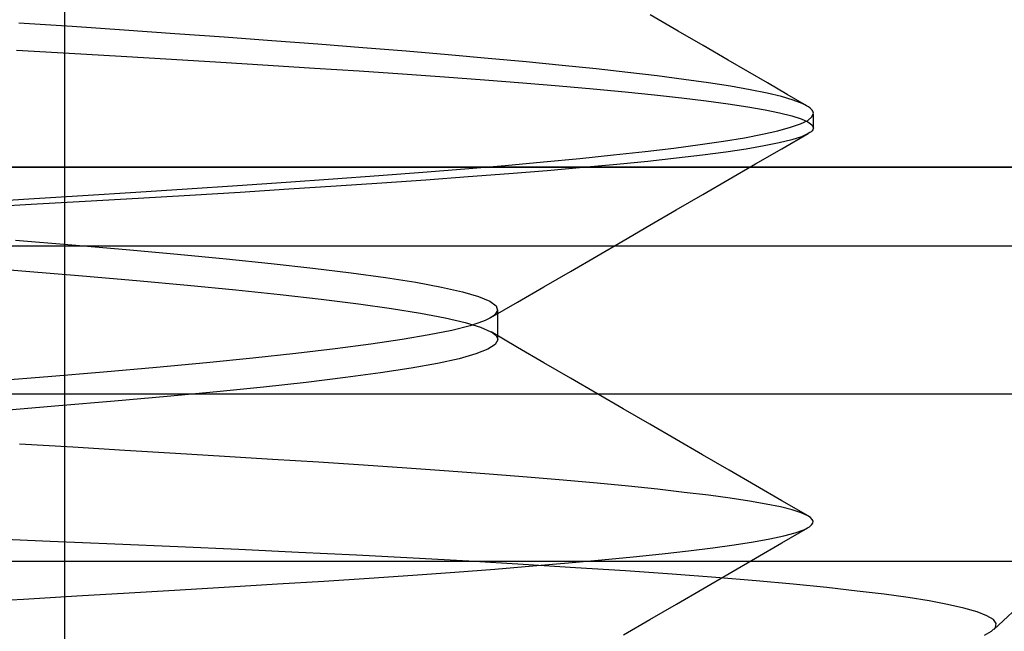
# Model space of a CAD drawing. Header units: millimetres. Extents: x 0 to 93, y -50 to 1.2.
# Tile 134 of 137: x 86.1 to 87.3, y -1.6 to -0.8. Entities that reach past the tile are written whole.
import ezdxf

# ---------------------------------------------------------------- set-up
doc = ezdxf.new("R2010")
doc.units = ezdxf.units.MM
doc.layers.add('MAIN-1', color=7, linetype='Continuous')
doc.layers.add('MAIN-2', color=7, linetype='Continuous')

msp = doc.modelspace()

# ---------------------------------------------------------------- linework, layer by layer
at = {"layer": 'MAIN-1'}
msp.add_line((90.5, -1), (2.5, -1), dxfattribs=at)
at = {"layer": 'MAIN-2'}
for p, q in [((86.1505, -9), (86.1505, 0)), ((87.3287, -1.5867), (88.51, -0.4852)), ((86.9287, -0.8274), (86.8932, -0.8067)), ((86.1598, -0.8216), (86.0924, -0.817)), ((86.1598, -0.8216), (86.0924, -0.817)), ((86.2258, -0.8261), (86.1598, -0.8216)), ((86.2258, -0.8261), (86.1598, -0.8216)), ((86.2902, -0.8306), (86.2258, -0.8261)), ((86.2902, -0.8306), (86.2258, -0.8261)), ((86.3526, -0.8351), (86.2902, -0.8306)), ((86.3526, -0.8351), (86.2902, -0.8306)), ((86.413, -0.8395), (86.3526, -0.8351)), ((86.413, -0.8395), (86.3526, -0.8351)), ((86.9602, -0.8457), (86.9287, -0.8274)), ((86.4715, -0.844), (86.413, -0.8395)), ((86.4715, -0.844), (86.413, -0.8395)), ((86.5284, -0.8484), (86.4715, -0.844)), ((86.5284, -0.8484), (86.4715, -0.844)), ((86.5835, -0.8529), (86.5284, -0.8484)), ((86.5835, -0.8529), (86.5284, -0.8484)), ((86.9918, -0.864), (86.9602, -0.8457)), ((86.0894, -0.8514), (86.1563, -0.8552)), ((86.0894, -0.8514), (86.1563, -0.8552)), ((86.1563, -0.8552), (86.222, -0.859)), ((86.1563, -0.8552), (86.222, -0.859)), ((86.222, -0.859), (86.2861, -0.8628)), ((86.222, -0.859), (86.2861, -0.8628)), ((86.6367, -0.8574), (86.5835, -0.8529)), ((86.6367, -0.8574), (86.5835, -0.8529)), ((86.6876, -0.8619), (86.6367, -0.8574)), ((86.6876, -0.8619), (86.6367, -0.8574)), ((86.2861, -0.8628), (86.3484, -0.8666)), ((86.2861, -0.8628), (86.3484, -0.8666)), ((86.3484, -0.8666), (86.4087, -0.8703)), ((86.3484, -0.8666), (86.4087, -0.8703)), ((86.4087, -0.8703), (86.4672, -0.8741)), ((86.4087, -0.8703), (86.4672, -0.8741)), ((86.4672, -0.8741), (86.524, -0.8778)), ((86.4672, -0.8741), (86.524, -0.8778)), ((86.7359, -0.8663), (86.6876, -0.8619)), ((86.7359, -0.8663), (86.6876, -0.8619)), ((86.7816, -0.8708), (86.7359, -0.8663)), ((86.7816, -0.8708), (86.7359, -0.8663)), ((86.8245, -0.8752), (86.7816, -0.8708)), ((86.8245, -0.8752), (86.7816, -0.8708)), ((87.0167, -0.8786), (86.9918, -0.864)), ((86.524, -0.8778), (86.579, -0.8816)), ((86.524, -0.8778), (86.579, -0.8816)), ((86.579, -0.8816), (86.6321, -0.8854)), ((86.579, -0.8816), (86.6321, -0.8854)), ((86.6321, -0.8854), (86.683, -0.8892)), ((86.6321, -0.8854), (86.683, -0.8892)), ((86.8645, -0.8796), (86.8245, -0.8752)), ((86.8645, -0.8796), (86.8245, -0.8752)), ((86.9017, -0.8841), (86.8645, -0.8796)), ((86.9017, -0.8841), (86.8645, -0.8796)), ((86.9358, -0.8885), (86.9017, -0.8841)), ((86.9358, -0.8885), (86.9017, -0.8841)), ((87.0417, -0.8931), (87.0167, -0.8786)), ((86.683, -0.8892), (86.7316, -0.893)), ((86.683, -0.8892), (86.7316, -0.893)), ((86.7316, -0.893), (86.7775, -0.8968)), ((86.7316, -0.893), (86.7775, -0.8968)), ((86.7775, -0.8968), (86.8207, -0.9007)), ((86.7775, -0.8968), (86.8207, -0.9007)), ((86.9669, -0.8929), (86.9358, -0.8885)), ((86.9669, -0.8929), (86.9358, -0.8885)), ((86.9949, -0.8973), (86.9669, -0.8929)), ((86.9949, -0.8973), (86.9669, -0.8929)), ((87.0197, -0.9017), (86.9949, -0.8973)), ((87.0197, -0.9017), (86.9949, -0.8973)), ((87.0667, -0.9076), (87.0417, -0.8931)), ((86.8207, -0.9007), (86.8611, -0.9045)), ((86.8207, -0.9007), (86.8611, -0.9045)), ((86.8611, -0.9045), (86.8984, -0.9083)), ((86.8611, -0.9045), (86.8984, -0.9083)), ((86.8984, -0.9083), (86.9327, -0.9121)), ((86.8984, -0.9083), (86.9327, -0.9121)), ((87.0412, -0.9061), (87.0197, -0.9017)), ((87.0412, -0.9061), (87.0197, -0.9017)), ((87.0595, -0.9104), (87.0412, -0.9061)), ((87.0595, -0.9104), (87.0412, -0.9061)), ((87.0744, -0.9148), (87.0595, -0.9104)), ((87.0744, -0.9148), (87.0595, -0.9104)), ((87.0917, -0.9221), (87.0667, -0.9076)), ((86.9327, -0.9121), (86.9639, -0.9158)), ((86.9327, -0.9121), (86.9639, -0.9158)), ((86.9639, -0.9158), (86.992, -0.9196)), ((86.9639, -0.9158), (86.992, -0.9196)), ((86.992, -0.9196), (87.0169, -0.9234)), ((86.992, -0.9196), (87.0169, -0.9234)), ((87.0169, -0.9234), (87.0387, -0.9272)), ((87.0169, -0.9234), (87.0387, -0.9272)), ((87.0859, -0.9192), (87.0744, -0.9148)), ((87.0859, -0.9192), (87.0744, -0.9148)), ((87.094, -0.9235), (87.0859, -0.9192)), ((87.094, -0.9235), (87.0859, -0.9192)), ((87.0958, -0.9249), (87.094, -0.9235)), ((87.0387, -0.9272), (87.0572, -0.931)), ((87.0387, -0.9272), (87.0572, -0.931)), ((87.0572, -0.931), (87.0725, -0.9347)), ((87.0572, -0.931), (87.0725, -0.9347)), ((87.0725, -0.9347), (87.0845, -0.9385)), ((87.0725, -0.9347), (87.0845, -0.9385)), ((87.0928, -0.9405), (87.0982, -0.936)), ((87.0928, -0.9405), (87.0982, -0.936)), ((87.0973, -0.9262), (87.0958, -0.9249)), ((87.0984, -0.9275), (87.0973, -0.9262)), ((87.0982, -0.936), (87.1, -0.9315)), ((87.0982, -0.936), (87.1, -0.9315)), ((87.0993, -0.9288), (87.0984, -0.9275)), ((87.0998, -0.9302), (87.0993, -0.9288)), ((87.1, -0.9315), (87.0998, -0.9302)), ((87.1, -0.9497), (87.1, -0.9317)), ((87.1, -0.9497), (87.1, -0.9317)), ((87.0712, -0.9493), (87.0838, -0.9449)), ((87.0712, -0.9493), (87.0838, -0.9449)), ((87.0838, -0.9449), (87.0928, -0.9405)), ((87.0838, -0.9449), (87.0928, -0.9405)), ((87.0845, -0.9385), (87.0931, -0.9423)), ((87.0845, -0.9385), (87.0931, -0.9423)), ((87.0931, -0.9423), (87.0982, -0.9462)), ((87.0931, -0.9423), (87.0982, -0.9462)), ((87.0982, -0.9462), (87.1, -0.95)), ((87.0982, -0.9462), (87.1, -0.95)), ((87.0126, -0.9625), (87.0355, -0.9581)), ((87.0126, -0.9625), (87.0355, -0.9581)), ((87.0355, -0.9581), (87.055, -0.9537)), ((87.0355, -0.9581), (87.055, -0.9537)), ((87.055, -0.9537), (87.0712, -0.9493)), ((87.055, -0.9537), (87.0712, -0.9493)), ((87.06, -0.9765), (87.0934, -0.9571)), ((87.0849, -0.9613), (87.0726, -0.9652)), ((87.0849, -0.9613), (87.0726, -0.9652)), ((87.0936, -0.9573), (87.0849, -0.9613)), ((87.0936, -0.9573), (87.0849, -0.9613)), ((87.0956, -0.9561), (87.0936, -0.9573)), ((87.0956, -0.9561), (87.0936, -0.9573)), ((87.0971, -0.9549), (87.0956, -0.9561)), ((87.0971, -0.9549), (87.0956, -0.9561)), ((87.0984, -0.9537), (87.0971, -0.9549)), ((87.0984, -0.9537), (87.0971, -0.9549)), ((87.0993, -0.9525), (87.0984, -0.9537)), ((87.0993, -0.9525), (87.0984, -0.9537)), ((87.0998, -0.9512), (87.0993, -0.9525)), ((87.0998, -0.9512), (87.0993, -0.9525)), ((87.1, -0.95), (87.0998, -0.9512)), ((87.1, -0.95), (87.0998, -0.9512)), ((86.9232, -0.9757), (86.9564, -0.9713)), ((86.9232, -0.9757), (86.9564, -0.9713)), ((86.9564, -0.9713), (86.9862, -0.9669)), ((86.9564, -0.9713), (86.9862, -0.9669)), ((86.9862, -0.9669), (87.0126, -0.9625)), ((86.9862, -0.9669), (87.0126, -0.9625)), ((87.0375, -0.973), (87.0149, -0.9769)), ((87.0375, -0.973), (87.0149, -0.9769)), ((87.0568, -0.9691), (87.0375, -0.973)), ((87.0568, -0.9691), (87.0375, -0.973)), ((87.0726, -0.9652), (87.0568, -0.9691)), ((87.0726, -0.9652), (87.0568, -0.9691)), ((86.8037, -0.9888), (86.8467, -0.9844)), ((86.8037, -0.9888), (86.8467, -0.9844)), ((86.8467, -0.9844), (86.8866, -0.98)), ((86.8467, -0.9844), (86.8866, -0.98)), ((86.8866, -0.98), (86.9232, -0.9757)), ((86.8866, -0.98), (86.9232, -0.9757)), ((86.9593, -0.9847), (86.9264, -0.9887)), ((86.9593, -0.9847), (86.9264, -0.9887)), ((86.9888, -0.9808), (86.9593, -0.9847)), ((86.9888, -0.9808), (86.9593, -0.9847)), ((87.0149, -0.9769), (86.9888, -0.9808)), ((87.0149, -0.9769), (86.9888, -0.9808)), ((87.0265, -0.9959), (87.06, -0.9765)), ((86.658, -1.002), (86.7091, -0.9976)), ((86.658, -1.002), (86.7091, -0.9976)), ((86.7091, -0.9976), (86.7578, -0.9932)), ((86.7091, -0.9976), (86.7578, -0.9932)), ((86.7578, -0.9932), (86.8037, -0.9888)), ((86.7578, -0.9932), (86.8037, -0.9888)), ((86.8507, -0.9965), (86.808, -1.0005)), ((86.8507, -0.9965), (86.808, -1.0005)), ((86.8902, -0.9926), (86.8507, -0.9965)), ((86.8902, -0.9926), (86.8507, -0.9965)), ((86.9264, -0.9887), (86.8902, -0.9926)), ((86.9264, -0.9887), (86.8902, -0.9926)), ((86.9931, -1.0153), (87.0265, -0.9959)), ((2.5, -1), (90.5, -1)), ((86.491, -1.0149), (86.5488, -1.0106)), ((86.491, -1.0149), (86.5488, -1.0106)), ((86.5488, -1.0106), (86.6045, -1.0063)), ((86.5488, -1.0106), (86.6045, -1.0063)), ((86.6045, -1.0063), (86.658, -1.002)), ((86.6045, -1.0063), (86.658, -1.002)), ((86.7136, -1.0084), (86.6623, -1.0124)), ((86.7136, -1.0084), (86.6623, -1.0124)), ((86.7622, -1.0045), (86.7136, -1.0084)), ((86.7622, -1.0045), (86.7136, -1.0084)), ((86.808, -1.0005), (86.7622, -1.0045)), ((86.808, -1.0005), (86.7622, -1.0045)), ((86.3058, -1.0275), (86.3694, -1.0233)), ((86.3058, -1.0275), (86.3694, -1.0233)), ((86.3694, -1.0233), (86.4312, -1.0191)), ((86.3694, -1.0233), (86.4312, -1.0191)), ((86.4312, -1.0191), (86.491, -1.0149)), ((86.4312, -1.0191), (86.491, -1.0149)), ((86.5526, -1.0202), (86.4946, -1.0242)), ((86.5526, -1.0202), (86.4946, -1.0242)), ((86.6086, -1.0163), (86.5526, -1.0202)), ((86.6086, -1.0163), (86.5526, -1.0202)), ((86.6623, -1.0124), (86.6086, -1.0163)), ((86.6623, -1.0124), (86.6086, -1.0163)), ((86.9596, -1.0348), (86.9931, -1.0153)), ((86.1049, -1.0403), (86.1735, -1.036)), ((86.1049, -1.0403), (86.1735, -1.036)), ((86.1735, -1.036), (86.2405, -1.0318)), ((86.1735, -1.036), (86.2405, -1.0318)), ((86.2405, -1.0318), (86.3058, -1.0275)), ((86.2405, -1.0318), (86.3058, -1.0275)), ((86.3092, -1.0358), (86.2438, -1.0397)), ((86.3092, -1.0358), (86.2438, -1.0397)), ((86.3729, -1.0319), (86.3092, -1.0358)), ((86.3729, -1.0319), (86.3092, -1.0358)), ((86.4347, -1.028), (86.3729, -1.0319)), ((86.4347, -1.028), (86.3729, -1.0319)), ((86.4946, -1.0242), (86.4347, -1.028)), ((86.4946, -1.0242), (86.4347, -1.028)), ((86.926, -1.0542), (86.9596, -1.0348)), ((86.0351, -1.0446), (86.1049, -1.0403)), ((86.0351, -1.0446), (86.1049, -1.0403)), ((86.1079, -1.0475), (86.0378, -1.0514)), ((86.1079, -1.0475), (86.0378, -1.0514)), ((86.1766, -1.0436), (86.1079, -1.0475)), ((86.1766, -1.0436), (86.1079, -1.0475)), ((86.2438, -1.0397), (86.1766, -1.0436)), ((86.2438, -1.0397), (86.1766, -1.0436)), ((86.8925, -1.0737), (86.926, -1.0542)), ((86.8589, -1.0932), (86.8925, -1.0737)), ((86.088, -1.0925), (86.1595, -1.0984)), ((86.088, -1.0925), (86.1595, -1.0984)), ((86.1595, -1.0984), (86.2282, -1.1043)), ((86.1595, -1.0984), (86.2282, -1.1043)), ((86.8254, -1.1127), (86.8589, -1.0932)), ((88.5525, -1.1), (82.6475, -1.1)), ((86.2282, -1.1043), (86.2936, -1.1102)), ((86.2282, -1.1043), (86.2936, -1.1102)), ((86.2936, -1.1102), (86.3551, -1.1161)), ((86.2936, -1.1102), (86.3551, -1.1161)), ((86.3551, -1.1161), (86.4124, -1.1221)), ((86.3551, -1.1161), (86.4124, -1.1221)), ((86.4124, -1.1221), (86.4653, -1.128)), ((86.4124, -1.1221), (86.4653, -1.128)), ((86.7918, -1.1322), (86.8254, -1.1127)), ((86.0267, -1.1259), (86.1012, -1.1318)), ((86.0267, -1.1259), (86.1012, -1.1318)), ((86.1012, -1.1318), (86.1729, -1.1377)), ((86.1012, -1.1318), (86.1729, -1.1377)), ((86.4653, -1.128), (86.5138, -1.134)), ((86.4653, -1.128), (86.5138, -1.134)), ((86.5138, -1.134), (86.5575, -1.14)), ((86.5138, -1.134), (86.5575, -1.14)), ((86.7582, -1.1518), (86.7918, -1.1322)), ((86.1729, -1.1377), (86.2415, -1.1437)), ((86.1729, -1.1377), (86.2415, -1.1437)), ((86.2415, -1.1437), (86.3064, -1.1496)), ((86.2415, -1.1437), (86.3064, -1.1496)), ((86.5575, -1.14), (86.5957, -1.146)), ((86.5575, -1.14), (86.5957, -1.146)), ((86.5957, -1.146), (86.6282, -1.1521)), ((86.5957, -1.146), (86.6282, -1.1521)), ((86.3064, -1.1496), (86.3674, -1.1556)), ((86.3064, -1.1496), (86.3674, -1.1556)), ((86.3674, -1.1556), (86.4239, -1.1615)), ((86.3674, -1.1556), (86.4239, -1.1615)), ((86.6282, -1.1521), (86.6548, -1.1581)), ((86.6282, -1.1521), (86.6548, -1.1581)), ((86.6548, -1.1581), (86.6753, -1.164)), ((86.6548, -1.1581), (86.6753, -1.164)), ((86.7246, -1.1713), (86.7582, -1.1518)), ((86.4239, -1.1615), (86.4759, -1.1675)), ((86.4239, -1.1615), (86.4759, -1.1675)), ((86.4759, -1.1675), (86.523, -1.1734)), ((86.4759, -1.1675), (86.523, -1.1734)), ((86.523, -1.1734), (86.565, -1.1794)), ((86.523, -1.1734), (86.565, -1.1794)), ((86.6753, -1.164), (86.6896, -1.17)), ((86.6753, -1.164), (86.6896, -1.17)), ((86.6896, -1.17), (86.6976, -1.176)), ((86.6896, -1.17), (86.6976, -1.176)), ((86.691, -1.1909), (86.7246, -1.1713)), ((86.565, -1.1794), (86.6018, -1.1853)), ((86.565, -1.1794), (86.6018, -1.1853)), ((86.6018, -1.1853), (86.633, -1.1912)), ((86.6018, -1.1853), (86.633, -1.1912)), ((86.6995, -1.182), (86.6954, -1.1879)), ((86.6995, -1.182), (86.6954, -1.1879)), ((86.6976, -1.176), (86.6995, -1.182)), ((86.6976, -1.176), (86.6995, -1.182)), ((86.6996, -1.184), (86.6996, -1.1808)), ((86.6996, -1.184), (86.6996, -1.1808)), ((86.6996, -1.1872), (86.6996, -1.184)), ((86.6996, -1.1872), (86.6996, -1.184)), ((86.633, -1.1912), (86.6584, -1.1972)), ((86.633, -1.1912), (86.6584, -1.1972)), ((86.6584, -1.1972), (86.6778, -1.2031)), ((86.6584, -1.1972), (86.6778, -1.2031)), ((86.6818, -1.1953), (86.6646, -1.2011)), ((86.6818, -1.1953), (86.6646, -1.2011)), ((86.6847, -1.1941), (86.6818, -1.1953)), ((86.6847, -1.1941), (86.6818, -1.1953)), ((86.6873, -1.1928), (86.6847, -1.1941)), ((86.6873, -1.1928), (86.6847, -1.1941)), ((86.6897, -1.1916), (86.6873, -1.1928)), ((86.6897, -1.1916), (86.6873, -1.1928)), ((86.6918, -1.1904), (86.6897, -1.1916)), ((86.6918, -1.1904), (86.6897, -1.1916)), ((86.6937, -1.1891), (86.6918, -1.1904)), ((86.6937, -1.1891), (86.6918, -1.1904)), ((86.6954, -1.1879), (86.6937, -1.1891)), ((86.6954, -1.1879), (86.6937, -1.1891)), ((86.6996, -1.1903), (86.6996, -1.1872)), ((86.6996, -1.1903), (86.6996, -1.1872)), ((86.6996, -1.1935), (86.6996, -1.1903)), ((86.6996, -1.1935), (86.6996, -1.1903)), ((86.6996, -1.1967), (86.6996, -1.1935)), ((86.6996, -1.1967), (86.6996, -1.1935)), ((86.6996, -1.1999), (86.6996, -1.1967)), ((86.6996, -1.1999), (86.6996, -1.1967)), ((86.6416, -1.207), (86.6129, -1.2128)), ((86.6416, -1.207), (86.6129, -1.2128)), ((86.6646, -1.2011), (86.6416, -1.207)), ((86.6646, -1.2011), (86.6416, -1.207)), ((86.6778, -1.2031), (86.6911, -1.2091)), ((86.6778, -1.2031), (86.6911, -1.2091)), ((86.6911, -1.2091), (86.6937, -1.2107)), ((86.6911, -1.2091), (86.6937, -1.2107)), ((86.7248, -1.2286), (86.6912, -1.2091)), ((86.7248, -1.2286), (86.6912, -1.2091)), ((86.6937, -1.2107), (86.6959, -1.2124)), ((86.6937, -1.2107), (86.6959, -1.2124)), ((86.6996, -1.203), (86.6996, -1.1999)), ((86.6996, -1.203), (86.6996, -1.1999)), ((86.6996, -1.2062), (86.6996, -1.203)), ((86.6996, -1.2062), (86.6996, -1.203)), ((86.6996, -1.2094), (86.6996, -1.2062)), ((86.6996, -1.2094), (86.6996, -1.2062)), ((86.6996, -1.2126), (86.6996, -1.2094)), ((86.6996, -1.2126), (86.6996, -1.2094)), ((86.5785, -1.2187), (86.5387, -1.2246)), ((86.5785, -1.2187), (86.5387, -1.2246)), ((86.6129, -1.2128), (86.5785, -1.2187)), ((86.6129, -1.2128), (86.5785, -1.2187)), ((86.6959, -1.2124), (86.6975, -1.2141)), ((86.6959, -1.2124), (86.6975, -1.2141)), ((86.6996, -1.219), (86.6966, -1.225)), ((86.6996, -1.219), (86.6966, -1.225)), ((86.6975, -1.2141), (86.6987, -1.2157)), ((86.6975, -1.2141), (86.6987, -1.2157)), ((86.6987, -1.2157), (86.6994, -1.2174)), ((86.6987, -1.2157), (86.6994, -1.2174)), ((86.6994, -1.2174), (86.6996, -1.219)), ((86.6994, -1.2174), (86.6996, -1.219)), ((86.6996, -1.2158), (86.6996, -1.2126)), ((86.6996, -1.2158), (86.6996, -1.2126)), ((86.6996, -1.219), (86.6996, -1.2158)), ((86.6996, -1.219), (86.6996, -1.2158)), ((86.4936, -1.2304), (86.4437, -1.2363)), ((86.4936, -1.2304), (86.4437, -1.2363)), ((86.5387, -1.2246), (86.4936, -1.2304)), ((86.5387, -1.2246), (86.4936, -1.2304)), ((86.6873, -1.231), (86.672, -1.237)), ((86.6873, -1.231), (86.672, -1.237)), ((86.6966, -1.225), (86.6873, -1.231)), ((86.6966, -1.225), (86.6873, -1.231)), ((86.7583, -1.2481), (86.7248, -1.2286)), ((86.7583, -1.2481), (86.7248, -1.2286)), ((86.3301, -1.2482), (86.2668, -1.2541)), ((86.3301, -1.2482), (86.2668, -1.2541)), ((86.3891, -1.2422), (86.3301, -1.2482)), ((86.3891, -1.2422), (86.3301, -1.2482)), ((86.4437, -1.2363), (86.3891, -1.2422)), ((86.4437, -1.2363), (86.3891, -1.2422)), ((86.6506, -1.243), (86.6233, -1.249)), ((86.6506, -1.243), (86.6233, -1.249)), ((86.672, -1.237), (86.6506, -1.243)), ((86.672, -1.237), (86.6506, -1.243)), ((86.7919, -1.2676), (86.7583, -1.2481)), ((86.7919, -1.2676), (86.7583, -1.2481)), ((86.1997, -1.2601), (86.129, -1.266)), ((86.1997, -1.2601), (86.129, -1.266)), ((86.2668, -1.2541), (86.1997, -1.2601)), ((86.2668, -1.2541), (86.1997, -1.2601)), ((86.5509, -1.261), (86.5064, -1.267)), ((86.5509, -1.261), (86.5064, -1.267)), ((86.5899, -1.255), (86.5509, -1.261)), ((86.5899, -1.255), (86.5509, -1.261)), ((86.6233, -1.249), (86.5899, -1.255)), ((86.6233, -1.249), (86.5899, -1.255)), ((86.129, -1.266), (86.0553, -1.272)), ((86.129, -1.266), (86.0553, -1.272)), ((86.4568, -1.273), (86.4024, -1.279)), ((86.4568, -1.273), (86.4024, -1.279)), ((86.5064, -1.267), (86.4568, -1.273)), ((86.5064, -1.267), (86.4568, -1.273)), ((86.8254, -1.2871), (86.7919, -1.2676)), ((86.8254, -1.2871), (86.7919, -1.2676)), ((86.3435, -1.285), (86.2805, -1.291)), ((86.3435, -1.285), (86.2805, -1.291)), ((86.4024, -1.279), (86.3435, -1.285)), ((86.4024, -1.279), (86.3435, -1.285)), ((88.5525, -1.288), (82.6475, -1.288)), ((86.2136, -1.297), (86.1431, -1.303)), ((86.2136, -1.297), (86.1431, -1.303)), ((86.2805, -1.291), (86.2136, -1.297)), ((86.2805, -1.291), (86.2136, -1.297)), ((86.8589, -1.3066), (86.8254, -1.2871)), ((86.8589, -1.3066), (86.8254, -1.2871)), ((86.1431, -1.303), (86.0694, -1.3091)), ((86.1431, -1.303), (86.0694, -1.3091)), ((86.8925, -1.3261), (86.8589, -1.3066)), ((86.8925, -1.3261), (86.8589, -1.3066)), ((86.926, -1.3455), (86.8925, -1.3261)), ((86.926, -1.3455), (86.8925, -1.3261)), ((86.9595, -1.365), (86.926, -1.3455)), ((86.9595, -1.365), (86.926, -1.3455)), ((86.1606, -1.3554), (86.093, -1.3515)), ((86.1606, -1.3554), (86.093, -1.3515)), ((86.2266, -1.3593), (86.1606, -1.3554)), ((86.2266, -1.3593), (86.1606, -1.3554)), ((86.291, -1.3632), (86.2266, -1.3593)), ((86.291, -1.3632), (86.2266, -1.3593)), ((86.3533, -1.367), (86.291, -1.3632)), ((86.3533, -1.367), (86.291, -1.3632)), ((86.4138, -1.3707), (86.3533, -1.367)), ((86.4138, -1.3707), (86.3533, -1.367)), ((86.4724, -1.3744), (86.4138, -1.3707)), ((86.4724, -1.3744), (86.4138, -1.3707)), ((86.993, -1.3844), (86.9595, -1.365)), ((86.993, -1.3844), (86.9595, -1.365)), ((86.5293, -1.3781), (86.4724, -1.3744)), ((86.5293, -1.3781), (86.4724, -1.3744)), ((86.5845, -1.3819), (86.5293, -1.3781)), ((86.5845, -1.3819), (86.5293, -1.3781)), ((86.6378, -1.3856), (86.5845, -1.3819)), ((86.6378, -1.3856), (86.5845, -1.3819)), ((86.6888, -1.3895), (86.6378, -1.3856)), ((86.6888, -1.3895), (86.6378, -1.3856)), ((87.0264, -1.4038), (86.993, -1.3844)), ((87.0264, -1.4038), (86.993, -1.3844)), ((86.7372, -1.3933), (86.6888, -1.3895)), ((86.7372, -1.3933), (86.6888, -1.3895)), ((86.7828, -1.3972), (86.7372, -1.3933)), ((86.7828, -1.3972), (86.7372, -1.3933)), ((86.8256, -1.401), (86.7828, -1.3972)), ((86.8256, -1.401), (86.7828, -1.3972)), ((86.8655, -1.4049), (86.8256, -1.401)), ((86.8655, -1.4049), (86.8256, -1.401)), ((86.9024, -1.4087), (86.8655, -1.4049)), ((86.9024, -1.4087), (86.8655, -1.4049)), ((86.9362, -1.4126), (86.9024, -1.4087)), ((86.9362, -1.4126), (86.9024, -1.4087)), ((87.0598, -1.4232), (87.0264, -1.4038)), ((87.0598, -1.4232), (87.0264, -1.4038)), ((86.967, -1.4163), (86.9362, -1.4126)), ((86.967, -1.4163), (86.9362, -1.4126)), ((86.9945, -1.4201), (86.967, -1.4163)), ((86.9945, -1.4201), (86.967, -1.4163)), ((87.0189, -1.4237), (86.9945, -1.4201)), ((87.0189, -1.4237), (86.9945, -1.4201)), ((87.0933, -1.4426), (87.0598, -1.4232)), ((87.0933, -1.4426), (87.0598, -1.4232)), ((87.0402, -1.4274), (87.0189, -1.4237)), ((87.0402, -1.4274), (87.0189, -1.4237)), ((87.0582, -1.431), (87.0402, -1.4274)), ((87.0582, -1.431), (87.0402, -1.4274)), ((87.0731, -1.4347), (87.0582, -1.431)), ((87.0731, -1.4347), (87.0582, -1.431)), ((87.0847, -1.4385), (87.0731, -1.4347)), ((87.0847, -1.4385), (87.0731, -1.4347)), ((87.0931, -1.4423), (87.0847, -1.4385)), ((87.0931, -1.4423), (87.0847, -1.4385)), ((87.0965, -1.4446), (87.0931, -1.4423)), ((87.0965, -1.4446), (87.0931, -1.4423)), ((87.0986, -1.4469), (87.0965, -1.4446)), ((87.0986, -1.4469), (87.0965, -1.4446)), ((87.0996, -1.4493), (87.0986, -1.4469)), ((87.0996, -1.4493), (87.0986, -1.4469)), ((87.0598, -1.4768), (87.0931, -1.4575)), ((87.0598, -1.4768), (87.0931, -1.4575)), ((87.0768, -1.464), (87.0877, -1.4602)), ((87.0768, -1.464), (87.0877, -1.4602)), ((87.0877, -1.4602), (87.0951, -1.4563)), ((87.0877, -1.4602), (87.0951, -1.4563)), ((87.0951, -1.4563), (87.0978, -1.4539)), ((87.0951, -1.4563), (87.0978, -1.4539)), ((87.0978, -1.4539), (87.0993, -1.4516)), ((87.0978, -1.4539), (87.0993, -1.4516)), ((87.0993, -1.4516), (87.0996, -1.4493)), ((87.0993, -1.4516), (87.0996, -1.4493)), ((86.1321, -1.4748), (86.0478, -1.4714)), ((86.1321, -1.4748), (86.0478, -1.4714)), ((87.0239, -1.4754), (87.0448, -1.4716)), ((87.0239, -1.4754), (87.0448, -1.4716)), ((87.0448, -1.4716), (87.0625, -1.4679)), ((87.0448, -1.4716), (87.0625, -1.4679)), ((87.0625, -1.4679), (87.0768, -1.464)), ((87.0625, -1.4679), (87.0768, -1.464)), ((86.2142, -1.4783), (86.1321, -1.4748)), ((86.2142, -1.4783), (86.1321, -1.4748)), ((86.2939, -1.4817), (86.2142, -1.4783)), ((86.2939, -1.4817), (86.2142, -1.4783)), ((86.3715, -1.4852), (86.2939, -1.4817)), ((86.3715, -1.4852), (86.2939, -1.4817)), ((86.447, -1.4888), (86.3715, -1.4852)), ((86.447, -1.4888), (86.3715, -1.4852)), ((86.9417, -1.4866), (86.9723, -1.4829)), ((86.9417, -1.4866), (86.9723, -1.4829)), ((86.9723, -1.4829), (86.9997, -1.4791)), ((86.9723, -1.4829), (86.9997, -1.4791)), ((86.9997, -1.4791), (87.0239, -1.4754)), ((86.9997, -1.4791), (87.0239, -1.4754)), ((87.0264, -1.4962), (87.0598, -1.4768)), ((87.0264, -1.4962), (87.0598, -1.4768)), ((86.5206, -1.4925), (86.447, -1.4888)), ((86.5206, -1.4925), (86.447, -1.4888)), ((86.5925, -1.4962), (86.5206, -1.4925)), ((86.5925, -1.4962), (86.5206, -1.4925)), ((86.6629, -1.5001), (86.5925, -1.4962)), ((86.6629, -1.5001), (86.5925, -1.4962)), ((86.7894, -1.5021), (86.8319, -1.4982)), ((86.7894, -1.5021), (86.8319, -1.4982)), ((86.8319, -1.4982), (86.8715, -1.4943)), ((86.8319, -1.4982), (86.8715, -1.4943)), ((86.8715, -1.4943), (86.9081, -1.4905)), ((86.8715, -1.4943), (86.9081, -1.4905)), ((86.9081, -1.4905), (86.9417, -1.4866)), ((86.9081, -1.4905), (86.9417, -1.4866)), ((86.9931, -1.5155), (87.0264, -1.4962)), ((86.9931, -1.5155), (87.0264, -1.4962)), ((85.6, -1.5), (88.3525, -1.5)), ((86.6451, -1.5137), (86.6959, -1.5099)), ((86.6451, -1.5137), (86.6959, -1.5099)), ((86.7318, -1.504), (86.6629, -1.5001)), ((86.7318, -1.504), (86.6629, -1.5001)), ((86.6959, -1.5099), (86.7441, -1.506)), ((86.6959, -1.5099), (86.7441, -1.506)), ((86.7984, -1.5082), (86.7318, -1.504)), ((86.7984, -1.5082), (86.7318, -1.504)), ((86.7441, -1.506), (86.7894, -1.5021)), ((86.7441, -1.506), (86.7894, -1.5021)), ((86.8617, -1.5123), (86.7984, -1.5082)), ((86.8617, -1.5123), (86.7984, -1.5082)), ((86.4793, -1.5251), (86.5365, -1.5213)), ((86.4793, -1.5251), (86.5365, -1.5213)), ((86.5365, -1.5213), (86.5918, -1.5175)), ((86.5365, -1.5213), (86.5918, -1.5175)), ((86.5918, -1.5175), (86.6451, -1.5137)), ((86.5918, -1.5175), (86.6451, -1.5137)), ((86.9211, -1.5165), (86.8617, -1.5123)), ((86.9211, -1.5165), (86.8617, -1.5123)), ((86.9764, -1.5208), (86.9211, -1.5165)), ((86.9764, -1.5208), (86.9211, -1.5165)), ((86.9597, -1.5349), (86.9931, -1.5155)), ((86.9597, -1.5349), (86.9931, -1.5155)), ((87.0275, -1.525), (86.9764, -1.5208)), ((87.0275, -1.525), (86.9764, -1.5208)), ((86.2968, -1.5363), (86.3596, -1.5325)), ((86.2968, -1.5363), (86.3596, -1.5325)), ((86.3596, -1.5325), (86.4203, -1.5288)), ((86.3596, -1.5325), (86.4203, -1.5288)), ((86.4203, -1.5288), (86.4793, -1.5251)), ((86.4203, -1.5288), (86.4793, -1.5251)), ((86.9262, -1.5544), (86.9597, -1.5349)), ((86.9262, -1.5544), (86.9597, -1.5349)), ((87.0744, -1.5293), (87.0275, -1.525)), ((87.0744, -1.5293), (87.0275, -1.525)), ((87.1171, -1.5335), (87.0744, -1.5293)), ((87.1171, -1.5335), (87.0744, -1.5293)), ((87.1556, -1.5378), (87.1171, -1.5335)), ((87.1556, -1.5378), (87.1171, -1.5335)), ((86.0294, -1.5519), (86.0983, -1.548)), ((86.0294, -1.5519), (86.0983, -1.548)), ((86.0983, -1.548), (86.166, -1.5441)), ((86.0983, -1.548), (86.166, -1.5441)), ((86.166, -1.5441), (86.2322, -1.5402)), ((86.166, -1.5441), (86.2322, -1.5402)), ((86.2322, -1.5402), (86.2968, -1.5363)), ((86.2322, -1.5402), (86.2968, -1.5363)), ((87.1899, -1.5419), (87.1556, -1.5378)), ((87.1899, -1.5419), (87.1556, -1.5378)), ((87.2202, -1.5461), (87.1899, -1.5419)), ((87.2202, -1.5461), (87.1899, -1.5419)), ((87.2468, -1.5503), (87.2202, -1.5461)), ((87.2468, -1.5503), (87.2202, -1.5461)), ((86.8926, -1.5739), (86.9262, -1.5544)), ((86.8926, -1.5739), (86.9262, -1.5544)), ((87.2703, -1.5548), (87.2468, -1.5503)), ((87.2703, -1.5548), (87.2468, -1.5503)), ((87.2907, -1.5595), (87.2703, -1.5548)), ((87.2907, -1.5595), (87.2703, -1.5548)), ((87.3076, -1.5643), (87.2907, -1.5595)), ((87.3076, -1.5643), (87.2907, -1.5595)), ((87.3202, -1.5692), (87.3076, -1.5643)), ((87.3202, -1.5692), (87.3076, -1.5643)), ((87.3283, -1.5741), (87.3202, -1.5692)), ((87.3283, -1.5741), (87.3202, -1.5692)), ((86.8591, -1.5934), (86.8926, -1.5739)), ((86.8591, -1.5934), (86.8926, -1.5739)), ((87.3261, -1.5888), (87.3311, -1.5839)), ((87.3261, -1.5888), (87.3311, -1.5839)), ((87.3319, -1.579), (87.3283, -1.5741)), ((87.3319, -1.579), (87.3283, -1.5741)), ((87.3311, -1.5839), (87.3319, -1.579)), ((87.3311, -1.5839), (87.3319, -1.579)), ((87.317, -1.5938), (87.3259, -1.5889)), ((87.3259, -1.5889), (87.3259, -1.5889)), ((87.3259, -1.5889), (87.3259, -1.5889)), ((87.3259, -1.5889), (87.326, -1.5889)), ((87.326, -1.5889), (87.326, -1.5888)), ((87.326, -1.5888), (87.3261, -1.5888)), ((87.3261, -1.5888), (87.3261, -1.5888))]:
    msp.add_line(p, q, dxfattribs=at)

doc.saveas('drawing.dxf')
